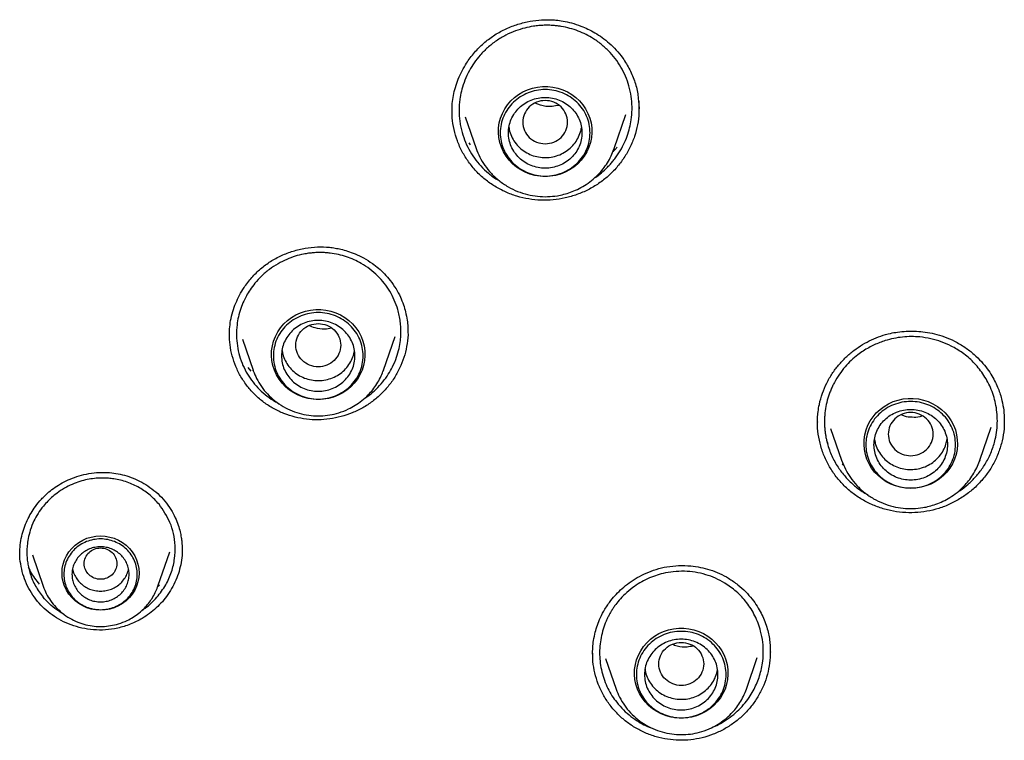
# Model space of a CAD drawing. Header units: millimetres. Extents: x 8 to 1918, y 12 to 2737.
# Tile 69 of 113: x 900 to 924, y 2303 to 2320. Entities that reach past the tile are written whole.
import ezdxf

# ---------------------------------------------------------------- set-up
doc = ezdxf.new("R2010")
doc.units = ezdxf.units.MM

msp = doc.modelspace()

# ---------------------------------------------------------------- linework, layer by layer
at = {"color": 7, "linetype": 'Continuous', "lineweight": 30}
for p, q in [((915.203, 2318.406), (915.22, 2318.201)), ((910.959, 2318.008), (911.226, 2317.233)), ((914.612, 2317.233), (914.897, 2318.06)), ((911.091, 2317.323), (911.056, 2317.37)), ((914.603, 2317.21), (914.612, 2317.233)), ((914.612, 2317.233), (914.604, 2317.211)), ((908.956, 2311.793), (909.24, 2312.618)), ((909.552, 2312.794), (909.557, 2312.724)), ((905.5, 2312.553), (905.762, 2311.793)), ((905.718, 2311.769), (905.642, 2311.858)), ((905.762, 2311.793), (905.768, 2311.78)), ((905.767, 2311.78), (905.762, 2311.793)), ((908.944, 2311.765), (908.955, 2311.793)), ((908.956, 2311.793), (908.945, 2311.765)), ((919.595, 2310.497), (919.596, 2310.532)), ((924.167, 2310.574), (924.166, 2310.541)), ((919.913, 2310.368), (920.183, 2309.587)), ((923.568, 2309.587), (923.847, 2310.395)), ((919.852, 2309.997), (919.818, 2310.063)), ((920.241, 2309.45), (920.196, 2309.493)), ((923.559, 2309.564), (923.568, 2309.587)), ((923.568, 2309.587), (923.561, 2309.564)), ((903.43, 2306.497), (903.721, 2307.339)), ((904.025, 2307.432), (904.023, 2307.389)), ((900.355, 2307.266), (900.62, 2306.497)), ((903.466, 2306.528), (903.423, 2306.485)), ((903.424, 2306.481), (903.43, 2306.497)), ((903.43, 2306.497), (903.425, 2306.481)), ((914.084, 2304.832), (914.083, 2304.845)), ((914.399, 2304.726), (914.656, 2303.98)), ((917.85, 2303.98), (918.117, 2304.754))]:
    msp.add_line(p, q, dxfattribs=at)
at = {"color": 7, "linetype": 'Continuous', "lineweight": 30, "flags": 128}
for points in [[(912.919, 2316.544), (912.793, 2316.55), (912.669, 2316.57), (912.547, 2316.603), (912.43, 2316.649), (912.319, 2316.707), (912.216, 2316.776), (912.12, 2316.856), (912.035, 2316.946), (911.96, 2317.044), (911.897, 2317.149), (911.846, 2317.26), (911.809, 2317.376), (911.784, 2317.496), (911.774, 2317.617), (911.778, 2317.739), (911.795, 2317.859), (911.826, 2317.977), (911.87, 2318.091), (911.927, 2318.199), (911.996, 2318.301), (912.076, 2318.395), (912.167, 2318.48), (912.266, 2318.555), (912.374, 2318.618), (912.488, 2318.67), (912.607, 2318.71), (912.731, 2318.736), (912.856, 2318.75), (912.982, 2318.75), (913.108, 2318.736), (913.231, 2318.71), (913.35, 2318.67), (913.464, 2318.618), (913.572, 2318.555), (913.672, 2318.48), (913.762, 2318.395), (913.842, 2318.301), (913.911, 2318.199), (913.968, 2318.091), (914.013, 2317.977), (914.044, 2317.859), (914.061, 2317.739), (914.064, 2317.617), (914.054, 2317.496), (914.03, 2317.376), (913.992, 2317.26), (913.941, 2317.149), (913.878, 2317.044), (913.803, 2316.946), (913.718, 2316.856), (913.623, 2316.776), (913.519, 2316.707), (913.408, 2316.649), (913.291, 2316.603), (913.17, 2316.57), (913.045, 2316.55), (912.919, 2316.544)], [(907.359, 2311.077), (907.233, 2311.083), (907.108, 2311.103), (906.987, 2311.136), (906.87, 2311.182), (906.759, 2311.24), (906.655, 2311.309), (906.56, 2311.389), (906.474, 2311.479), (906.4, 2311.577), (906.337, 2311.682), (906.286, 2311.793), (906.248, 2311.909), (906.224, 2312.029), (906.214, 2312.15), (906.217, 2312.272), (906.234, 2312.392), (906.265, 2312.51), (906.31, 2312.624), (906.367, 2312.732), (906.436, 2312.834), (906.516, 2312.928), (906.606, 2313.013), (906.706, 2313.088), (906.813, 2313.151), (906.928, 2313.203), (907.047, 2313.243), (907.17, 2313.269), (907.296, 2313.283), (907.422, 2313.283), (907.547, 2313.269), (907.67, 2313.243), (907.79, 2313.203), (907.904, 2313.151), (908.011, 2313.088), (908.111, 2313.013), (908.202, 2312.928), (908.282, 2312.834), (908.351, 2312.732), (908.408, 2312.624), (908.452, 2312.51), (908.483, 2312.392), (908.5, 2312.272), (908.504, 2312.15), (908.493, 2312.029), (908.469, 2311.909), (908.432, 2311.793), (908.381, 2311.682), (908.318, 2311.577), (908.243, 2311.479), (908.158, 2311.389), (908.062, 2311.309), (907.959, 2311.24), (907.848, 2311.182), (907.731, 2311.136), (907.609, 2311.103), (907.485, 2311.083), (907.359, 2311.077)], [(921.876, 2308.897), (921.75, 2308.904), (921.625, 2308.924), (921.504, 2308.957), (921.387, 2309.003), (921.276, 2309.061), (921.172, 2309.13), (921.077, 2309.21), (920.991, 2309.299), (920.917, 2309.397), (920.854, 2309.503), (920.803, 2309.614), (920.765, 2309.73), (920.741, 2309.85), (920.731, 2309.971), (920.734, 2310.092), (920.751, 2310.213), (920.782, 2310.331), (920.827, 2310.445), (920.884, 2310.553), (920.953, 2310.655), (921.033, 2310.749), (921.123, 2310.834), (921.223, 2310.908), (921.33, 2310.972), (921.445, 2311.024), (921.564, 2311.064), (921.687, 2311.09), (921.813, 2311.104), (921.939, 2311.104), (922.064, 2311.09), (922.187, 2311.064), (922.307, 2311.024), (922.421, 2310.972), (922.528, 2310.908), (922.628, 2310.834), (922.719, 2310.749), (922.799, 2310.655), (922.868, 2310.553), (922.925, 2310.445), (922.969, 2310.331), (923, 2310.213), (923.017, 2310.092), (923.021, 2309.971), (923.01, 2309.85), (922.986, 2309.73), (922.949, 2309.614), (922.898, 2309.503), (922.835, 2309.397), (922.76, 2309.299), (922.675, 2309.21), (922.579, 2309.13), (922.476, 2309.061), (922.365, 2309.003), (922.248, 2308.957), (922.126, 2308.924), (922.002, 2308.904), (921.876, 2308.897)], [(902.025, 2305.914), (901.911, 2305.921), (901.799, 2305.941), (901.69, 2305.973), (901.587, 2306.018), (901.489, 2306.075), (901.399, 2306.143), (901.319, 2306.22), (901.248, 2306.307), (901.189, 2306.401), (901.143, 2306.501), (901.109, 2306.606), (901.088, 2306.714), (901.081, 2306.823), (901.088, 2306.933), (901.109, 2307.041), (901.143, 2307.146), (901.189, 2307.246), (901.248, 2307.34), (901.319, 2307.427), (901.399, 2307.504), (901.489, 2307.572), (901.587, 2307.629), (901.69, 2307.674), (901.799, 2307.706), (901.911, 2307.726), (902.025, 2307.733), (902.139, 2307.726), (902.251, 2307.706), (902.36, 2307.674), (902.464, 2307.629), (902.561, 2307.572), (902.651, 2307.504), (902.731, 2307.427), (902.802, 2307.34), (902.861, 2307.246), (902.907, 2307.146), (902.941, 2307.041), (902.962, 2306.933), (902.969, 2306.823), (902.962, 2306.714), (902.941, 2306.606), (902.907, 2306.501), (902.861, 2306.401), (902.802, 2306.307), (902.731, 2306.22), (902.651, 2306.143), (902.561, 2306.075), (902.464, 2306.018), (902.36, 2305.973), (902.251, 2305.941), (902.139, 2305.921), (902.025, 2305.914)], [(916.253, 2303.263), (916.127, 2303.27), (916.003, 2303.29), (915.881, 2303.323), (915.764, 2303.369), (915.653, 2303.427), (915.549, 2303.496), (915.454, 2303.576), (915.369, 2303.665), (915.294, 2303.763), (915.231, 2303.869), (915.18, 2303.98), (915.143, 2304.096), (915.118, 2304.215), (915.108, 2304.337), (915.111, 2304.458), (915.129, 2304.579), (915.16, 2304.697), (915.204, 2304.811), (915.261, 2304.919), (915.33, 2305.021), (915.41, 2305.115), (915.501, 2305.2), (915.6, 2305.274), (915.708, 2305.338), (915.822, 2305.39), (915.941, 2305.429), (916.065, 2305.456), (916.19, 2305.469), (916.316, 2305.469), (916.442, 2305.456), (916.565, 2305.429), (916.684, 2305.39), (916.798, 2305.338), (916.906, 2305.274), (917.005, 2305.2), (917.096, 2305.115), (917.176, 2305.021), (917.245, 2304.919), (917.302, 2304.811), (917.346, 2304.697), (917.377, 2304.579), (917.395, 2304.458), (917.398, 2304.337), (917.388, 2304.215), (917.364, 2304.096), (917.326, 2303.98), (917.275, 2303.869), (917.212, 2303.763), (917.137, 2303.665), (917.052, 2303.576), (916.957, 2303.496), (916.853, 2303.427), (916.742, 2303.369), (916.625, 2303.323), (916.504, 2303.29), (916.379, 2303.27), (916.253, 2303.263)]]:
    msp.add_lwpolyline(points, dxfattribs=at)
at = {"color": 7, "linetype": 'Continuous', "lineweight": 30}
for points, knots in [([(910.637, 2318.124), (910.637, 2318.178), (910.637, 2318.292), (910.66, 2318.482), (910.702, 2318.68), (910.767, 2318.884), (910.855, 2319.087), (910.981, 2319.315), (911.153, 2319.553), (911.375, 2319.784), (911.62, 2319.979), (911.889, 2320.137), (912.176, 2320.257), (912.47, 2320.338), (912.758, 2320.381), (912.995, 2320.389), (913.193, 2320.378), (913.37, 2320.355), (913.576, 2320.309), (913.778, 2320.242), (913.969, 2320.159), (914.143, 2320.066), (914.32, 2319.951), (914.496, 2319.81), (914.669, 2319.644), (914.769, 2319.514), (914.82, 2319.448)], [0, 0, 0, 0, 0.030862, 0.064498, 0.100239, 0.137613, 0.176638, 0.216212, 0.273643, 0.328727, 0.382019, 0.43529, 0.488822, 0.541519, 0.591368, 0.638205, 0.663033, 0.693531, 0.72984, 0.772103, 0.803613, 0.837772, 0.874548, 0.913886, 0.955721, 1, 1, 1, 1]), ([(914.672, 2319.383), (914.619, 2319.451), (914.513, 2319.588), (914.32, 2319.768), (914.121, 2319.914), (913.921, 2320.027), (913.728, 2320.112), (913.524, 2320.179), (913.353, 2320.216), (913.217, 2320.236), (913.116, 2320.245), (913.007, 2320.251), (912.889, 2320.25), (912.762, 2320.243), (912.604, 2320.224), (912.411, 2320.185), (912.185, 2320.114), (911.951, 2320.011), (911.72, 2319.873), (911.508, 2319.707), (911.326, 2319.524), (911.179, 2319.336), (911.051, 2319.13), (910.95, 2318.913), (910.877, 2318.691), (910.837, 2318.505), (910.817, 2318.349), (910.809, 2318.214), (910.81, 2318.08), (910.82, 2317.947), (910.839, 2317.816), (910.874, 2317.646), (910.939, 2317.441), (911.045, 2317.207), (911.139, 2317.066), (911.185, 2316.996)], [0, 0, 0, 0, 0.039497, 0.079835, 0.121012, 0.152454, 0.184366, 0.216749, 0.249599, 0.263598, 0.278852, 0.295359, 0.313119, 0.332131, 0.352393, 0.38512, 0.42065, 0.458979, 0.500098, 0.541817, 0.580816, 0.6171, 0.650673, 0.691215, 0.726959, 0.757911, 0.778933, 0.7998, 0.820512, 0.841069, 0.861473, 0.881724, 0.921751, 0.961174, 1, 1, 1, 1]), ([(914.114, 2316.499), (914.12, 2316.503), (914.185, 2316.541), (914.297, 2316.633), (914.425, 2316.748), (914.519, 2316.849), (914.59, 2316.932), (914.659, 2317.023), (914.748, 2317.154), (914.843, 2317.323), (914.93, 2317.529), (914.991, 2317.732), (915.033, 2317.949), (915.052, 2318.186), (915.04, 2318.444), (914.994, 2318.7), (914.915, 2318.944), (914.81, 2319.175), (914.718, 2319.314), (914.672, 2319.383)], [0, 0, 0, 0, 0.005867, 0.068039, 0.130239, 0.161359, 0.192487, 0.228481, 0.265323, 0.33653, 0.404471, 0.469138, 0.530526, 0.607246, 0.687599, 0.767676, 0.846437, 0.923879, 1, 1, 1, 1]), ([(914.82, 2319.448), (914.881, 2319.354), (915.002, 2319.166), (915.123, 2318.855), (915.191, 2318.6), (915.201, 2318.448), (915.203, 2318.406)], [0, 0, 0, 0, 0.2978151, 0.5934241, 0.888082, 1, 1, 1, 1]), ([(912.919, 2317.344), (912.847, 2317.353), (912.704, 2317.369), (912.52, 2317.491), (912.399, 2317.666), (912.354, 2317.875), (912.399, 2318.082), (912.52, 2318.259), (912.704, 2318.376), (912.919, 2318.419), (913.135, 2318.376), (913.319, 2318.259), (913.44, 2318.082), (913.484, 2317.875), (913.44, 2317.666), (913.319, 2317.491), (913.135, 2317.369), (912.991, 2317.353), (912.919, 2317.344)], [0, 0, 0, 0, 0.0625, 0.125, 0.1875, 0.25, 0.3125, 0.375, 0.4375, 0.5, 0.5625, 0.625, 0.6875, 0.75, 0.8125, 0.875, 0.9375, 1, 1, 1, 1]), ([(915.207, 2318.408), (915.209, 2318.397), (915.221, 2318.326), (915.218, 2318.254), (915.215, 2318.193)], [0, 0, 0, 0, 0.1644895, 1, 1, 1, 1]), ([(911.042, 2316.901), (910.988, 2316.983), (910.88, 2317.147), (910.763, 2317.415), (910.682, 2317.695), (910.64, 2317.947), (910.641, 2318.104), (910.641, 2318.164)], [0, 0, 0, 0, 0.2178474, 0.4342967, 0.6500969, 0.8658657, 1, 1, 1, 1]), ([(915.215, 2318.215), (915.217, 2318.178), (915.221, 2318.044), (915.187, 2317.812), (915.115, 2317.526), (915.002, 2317.254), (914.855, 2316.997), (914.676, 2316.762), (914.468, 2316.55), (914.233, 2316.366), (913.975, 2316.214), (913.699, 2316.096), (913.411, 2316.013), (913.114, 2315.966), (912.814, 2315.957), (912.515, 2315.986), (912.224, 2316.054), (911.945, 2316.159), (911.683, 2316.297), (911.442, 2316.468), (911.223, 2316.668), (911.103, 2316.823), (911.042, 2316.901)], [0, 0, 0, 0, 0.019591, 0.071494, 0.12343, 0.175103, 0.22663, 0.278084, 0.329527, 0.381047, 0.432596, 0.484106, 0.535621, 0.587149, 0.638698, 0.690322, 0.741902, 0.793345, 0.844771, 0.896277, 0.947969, 1, 1, 1, 1]), ([(913.252, 2318.285), (913.146, 2318.268), (912.947, 2318.236), (912.76, 2318.307), (912.673, 2318.34)], [0, 0, 0, 0, 0.530176, 1, 1, 1, 1]), ([(912.033, 2317.747), (912.035, 2317.729), (912.042, 2317.654), (912.089, 2317.528), (912.173, 2317.379), (912.289, 2317.248), (912.427, 2317.141), (912.585, 2317.063), (912.756, 2317.016), (912.933, 2317.002), (913.109, 2317.021), (913.278, 2317.073), (913.434, 2317.156), (913.569, 2317.267), (913.68, 2317.4), (913.759, 2317.553), (913.801, 2317.669), (913.806, 2317.733), (913.806, 2317.74)], [0, 0, 0, 0, 0.0223739, 0.09157, 0.1607661, 0.2299622, 0.2991583, 0.3683544, 0.4375506, 0.5067467, 0.5759428, 0.6451389, 0.714335, 0.7835311, 0.8527272, 0.9219233, 0.9911195, 1, 1, 1, 1]), ([(911.226, 2317.233), (911.255, 2317.16), (911.313, 2317.013), (911.44, 2316.806), (911.598, 2316.611), (911.788, 2316.436), (912.004, 2316.288), (912.24, 2316.173), (912.484, 2316.095), (912.732, 2316.053), (912.978, 2316.044), (913.192, 2316.065), (913.378, 2316.105), (913.542, 2316.155), (913.713, 2316.226), (913.887, 2316.321), (914.06, 2316.444), (914.211, 2316.581), (914.34, 2316.729), (914.447, 2316.88), (914.538, 2317.041), (914.582, 2317.156), (914.603, 2317.21)], [0, 0, 0, 0, 0.053072, 0.108175, 0.165401, 0.224878, 0.285687, 0.345282, 0.403557, 0.460523, 0.516194, 0.570581, 0.606807, 0.645776, 0.687793, 0.732891, 0.7811, 0.832447, 0.873042, 0.915422, 0.959587, 1, 1, 1, 1]), ([(914.678, 2317.261), (914.648, 2317.224), (914.617, 2317.184), (914.58, 2317.149), (914.577, 2317.147)], [0, 0, 0, 0, 0.933639, 1, 1, 1, 1]), ([(911.185, 2316.996), (911.236, 2316.93), (911.339, 2316.796), (911.528, 2316.621), (911.684, 2316.497), (911.783, 2316.444), (911.805, 2316.432)], [0, 0, 0, 0, 0.298248, 0.601907, 0.911016, 1, 1, 1, 1]), ([(905.182, 2312.641), (905.183, 2312.697), (905.185, 2312.819), (905.209, 2313.018), (905.26, 2313.23), (905.335, 2313.44), (905.428, 2313.637), (905.555, 2313.849), (905.723, 2314.069), (905.942, 2314.284), (906.188, 2314.466), (906.456, 2314.611), (906.741, 2314.72), (907.037, 2314.79), (907.336, 2314.822), (907.582, 2314.815), (907.773, 2314.79), (907.922, 2314.76), (908.086, 2314.714), (908.273, 2314.645), (908.479, 2314.546), (908.67, 2314.426), (908.84, 2314.294), (908.988, 2314.157), (909.076, 2314.052), (909.121, 2313.997)], [0, 0, 0, 0, 0.0330206, 0.0710605, 0.1131616, 0.1546981, 0.1950688, 0.234264, 0.2912694, 0.347437, 0.4029257, 0.4582762, 0.5138277, 0.5694249, 0.6242821, 0.6777181, 0.7039454, 0.7303617, 0.7612694, 0.7978436, 0.8400835, 0.8879318, 0.922902, 0.9602698, 1, 1, 1, 1]), ([(908.977, 2313.925), (908.925, 2313.987), (908.818, 2314.113), (908.627, 2314.277), (908.431, 2314.407), (908.236, 2314.506), (908.049, 2314.579), (907.853, 2314.633), (907.688, 2314.662), (907.556, 2314.675), (907.458, 2314.68), (907.353, 2314.68), (907.24, 2314.674), (907.12, 2314.661), (906.97, 2314.636), (906.79, 2314.59), (906.581, 2314.513), (906.367, 2314.407), (906.157, 2314.269), (905.968, 2314.108), (905.811, 2313.938), (905.691, 2313.777), (905.601, 2313.629), (905.525, 2313.476), (905.456, 2313.304), (905.4, 2313.107), (905.362, 2312.885), (905.35, 2312.646), (905.371, 2312.391), (905.425, 2312.146), (905.51, 2311.913), (905.62, 2311.696), (905.715, 2311.565), (905.762, 2311.5)], [0, 0, 0, 0, 0.0395193, 0.0798699, 0.1210508, 0.1524905, 0.184396, 0.2167665, 0.2496009, 0.2639652, 0.2795012, 0.2962079, 0.3140841, 0.3331285, 0.3533398, 0.3858332, 0.4209406, 0.4586553, 0.4989698, 0.5399964, 0.5765495, 0.6086381, 0.6362702, 0.6594523, 0.6907381, 0.7255265, 0.7578873, 0.7998436, 0.8411476, 0.8818073, 0.9218307, 0.9612256, 1, 1, 1, 1]), ([(908.477, 2311.093), (908.511, 2311.114), (908.619, 2311.183), (908.777, 2311.323), (908.943, 2311.503), (909.076, 2311.689), (909.19, 2311.89), (909.279, 2312.103), (909.34, 2312.319), (909.372, 2312.509), (909.385, 2312.678), (909.384, 2312.834), (909.371, 2312.987), (909.346, 2313.137), (909.301, 2313.315), (909.228, 2313.515), (909.118, 2313.731), (909.024, 2313.861), (908.977, 2313.925)], [0, 0, 0, 0, 0.0367137, 0.1167097, 0.1916607, 0.2615518, 0.3263695, 0.4048564, 0.4742839, 0.5346291, 0.5836138, 0.6320587, 0.6799629, 0.7273254, 0.7741457, 0.8509398, 0.9262251, 1, 1, 1, 1]), ([(909.121, 2313.997), (909.171, 2313.929), (909.265, 2313.799), (909.371, 2313.596), (909.447, 2313.406), (909.502, 2313.216), (909.537, 2313.035), (909.555, 2312.869), (909.557, 2312.772), (909.558, 2312.73)], [0, 0, 0, 0, 0.183644, 0.349834, 0.499139, 0.631885, 0.783408, 0.906075, 1, 1, 1, 1]), ([(907.359, 2312.937), (907.287, 2312.929), (907.143, 2312.913), (906.959, 2312.791), (906.838, 2312.615), (906.794, 2312.407), (906.838, 2312.2), (906.959, 2312.023), (907.143, 2311.906), (907.359, 2311.863), (907.574, 2311.906), (907.758, 2312.023), (907.879, 2312.2), (907.924, 2312.407), (907.879, 2312.615), (907.758, 2312.791), (907.574, 2312.913), (907.431, 2312.929), (907.359, 2312.937)], [0, 0, 0, 0, 0.0625, 0.125, 0.1875, 0.25, 0.3125, 0.375, 0.4375, 0.5, 0.5625, 0.625, 0.6875, 0.75, 0.8125, 0.875, 0.9375, 1, 1, 1, 1]), ([(907.685, 2312.823), (907.629, 2312.813), (907.495, 2312.79), (907.302, 2312.814), (907.18, 2312.865), (907.131, 2312.886)], [0, 0, 0, 0, 0.295853, 0.718361, 1, 1, 1, 1]), ([(905.624, 2311.399), (905.569, 2311.476), (905.459, 2311.628), (905.336, 2311.88), (905.246, 2312.144), (905.192, 2312.412), (905.186, 2312.593), (905.183, 2312.681)], [0, 0, 0, 0, 0.203642, 0.405956, 0.607655, 0.809324, 1, 1, 1, 1]), ([(909.557, 2312.744), (909.557, 2312.739), (909.563, 2312.64), (909.54, 2312.447), (909.484, 2312.171), (909.387, 2311.905), (909.258, 2311.654), (909.097, 2311.421), (908.907, 2311.21), (908.691, 2311.024), (908.452, 2310.868), (908.193, 2310.743), (907.922, 2310.652), (907.641, 2310.594), (907.355, 2310.573), (907.069, 2310.588), (906.788, 2310.64), (906.517, 2310.728), (906.261, 2310.849), (906.024, 2311.003), (905.807, 2311.184), (905.685, 2311.327), (905.624, 2311.399)], [0, 0, 0, 0, 0.002968, 0.055755, 0.108573, 0.161117, 0.213509, 0.265828, 0.318139, 0.370534, 0.422959, 0.475338, 0.527721, 0.580116, 0.632536, 0.685039, 0.7375, 0.789819, 0.842119, 0.8945, 0.947075, 1, 1, 1, 1]), ([(919.591, 2310.495), (919.592, 2310.537), (919.592, 2310.629), (919.605, 2310.785), (919.64, 2310.99), (919.706, 2311.228), (919.812, 2311.481), (919.946, 2311.713), (920.104, 2311.924), (920.284, 2312.114), (920.481, 2312.282), (920.693, 2312.426), (920.914, 2312.544), (921.143, 2312.637), (921.357, 2312.697), (921.565, 2312.734), (921.778, 2312.755), (922.005, 2312.755), (922.236, 2312.733), (922.465, 2312.69), (922.709, 2312.619), (922.868, 2312.546), (922.95, 2312.508)], [0, 0, 0, 0, 0.028666, 0.063005, 0.102865, 0.163602, 0.222546, 0.279835, 0.336171, 0.391954, 0.447073, 0.501384, 0.554664, 0.606827, 0.658004, 0.69536, 0.740618, 0.793811, 0.838893, 0.888345, 0.942076, 1, 1, 1, 1]), ([(922.865, 2312.388), (922.786, 2312.425), (922.626, 2312.499), (922.367, 2312.572), (922.119, 2312.612), (921.886, 2312.622), (921.673, 2312.61), (921.459, 2312.577), (921.273, 2312.529), (921.114, 2312.474), (920.98, 2312.416), (920.844, 2312.348), (920.71, 2312.266), (920.565, 2312.164), (920.414, 2312.036), (920.262, 2311.877), (920.123, 2311.696), (920.033, 2311.549), (919.981, 2311.448), (919.958, 2311.401), (919.936, 2311.353), (919.916, 2311.305), (919.897, 2311.257), (919.879, 2311.207), (919.862, 2311.158), (919.831, 2311.058), (919.794, 2310.906), (919.772, 2310.738), (919.764, 2310.608), (919.762, 2310.517), (919.765, 2310.427), (919.771, 2310.339), (919.782, 2310.252), (919.795, 2310.166), (919.812, 2310.083), (919.852, 2309.922), (919.934, 2309.694), (920.085, 2309.42), (920.265, 2309.183), (920.465, 2308.986), (920.651, 2308.84), (920.775, 2308.77), (920.822, 2308.744)], [0, 0, 0, 0, 0.040079, 0.081029, 0.122848, 0.154792, 0.187224, 0.220142, 0.253546, 0.274905, 0.29715, 0.320279, 0.344292, 0.369187, 0.401539, 0.435265, 0.470361, 0.506824, 0.514941, 0.523057, 0.531172, 0.539285, 0.547398, 0.555509, 0.563619, 0.571727, 0.604137, 0.636528, 0.650819, 0.664947, 0.678912, 0.692713, 0.706352, 0.719829, 0.733143, 0.746295, 0.797233, 0.845593, 0.891386, 0.934618, 0.975297, 1, 1, 1, 1]), ([(923.02, 2308.807), (923.042, 2308.82), (923.136, 2308.876), (923.289, 2309.001), (923.478, 2309.185), (923.648, 2309.404), (923.771, 2309.615), (923.853, 2309.8), (923.907, 2309.95), (923.974, 2310.197), (924.014, 2310.544), (923.97, 2310.975), (923.845, 2311.367), (923.656, 2311.709), (923.42, 2311.994), (923.157, 2312.224), (922.96, 2312.335), (922.865, 2312.388)], [0, 0, 0, 0, 0.017358, 0.074276, 0.13434, 0.197558, 0.263939, 0.300988, 0.337492, 0.37345, 0.47785, 0.577322, 0.671841, 0.761384, 0.845933, 0.925475, 1, 1, 1, 1]), ([(922.95, 2312.508), (923.038, 2312.459), (923.207, 2312.365), (923.425, 2312.192), (923.605, 2312.014), (923.75, 2311.836), (923.864, 2311.663), (923.952, 2311.501), (924.019, 2311.35), (924.072, 2311.203), (924.121, 2311.025), (924.16, 2310.814), (924.166, 2310.653), (924.169, 2310.574)], [0, 0, 0, 0, 0.124032, 0.237991, 0.342331, 0.437304, 0.523055, 0.599661, 0.667156, 0.729684, 0.795078, 0.898576, 1, 1, 1, 1]), ([(906.473, 2312.282), (906.477, 2312.251), (906.488, 2312.164), (906.544, 2312.028), (906.636, 2311.881), (906.756, 2311.756), (906.9, 2311.655), (907.061, 2311.583), (907.234, 2311.543), (907.411, 2311.536), (907.586, 2311.563), (907.753, 2311.622), (907.905, 2311.711), (908.035, 2311.827), (908.139, 2311.965), (908.214, 2312.115), (908.236, 2312.221), (908.246, 2312.271)], [0, 0, 0, 0, 0.038136, 0.107327, 0.176519, 0.24571, 0.314902, 0.384093, 0.453285, 0.522476, 0.591668, 0.66086, 0.730051, 0.799243, 0.868434, 0.937626, 1, 1, 1, 1]), ([(905.768, 2311.78), (905.793, 2311.716), (905.846, 2311.581), (905.964, 2311.39), (906.113, 2311.206), (906.292, 2311.041), (906.496, 2310.901), (906.718, 2310.793), (906.948, 2310.719), (907.182, 2310.679), (907.413, 2310.671), (907.642, 2310.694), (907.873, 2310.748), (908.083, 2310.83), (908.271, 2310.933), (908.434, 2311.048), (908.577, 2311.178), (908.699, 2311.317), (908.799, 2311.46), (908.884, 2311.61), (908.925, 2311.715), (908.944, 2311.765)], [0, 0, 0, 0, 0.049903, 0.105326, 0.162849, 0.222617, 0.283736, 0.34364, 0.402217, 0.459481, 0.515444, 0.57012, 0.625726, 0.68791, 0.733256, 0.781737, 0.833381, 0.874218, 0.916856, 0.961295, 1, 1, 1, 1]), ([(905.762, 2311.5), (905.814, 2311.439), (905.917, 2311.316), (906.104, 2311.157), (906.265, 2311.044), (906.367, 2310.992), (906.394, 2310.978)], [0, 0, 0, 0, 0.28957, 0.586435, 0.890658, 1, 1, 1, 1]), ([(921.876, 2309.698), (921.804, 2309.706), (921.66, 2309.723), (921.476, 2309.844), (921.355, 2310.02), (921.311, 2310.228), (921.355, 2310.436), (921.476, 2310.613), (921.66, 2310.73), (921.876, 2310.773), (922.091, 2310.73), (922.275, 2310.613), (922.396, 2310.436), (922.44, 2310.228), (922.396, 2310.02), (922.275, 2309.844), (922.091, 2309.723), (921.948, 2309.706), (921.876, 2309.698)], [0, 0, 0, 0, 0.0625, 0.125, 0.1875, 0.25, 0.3125, 0.375, 0.4375, 0.5, 0.5625, 0.625, 0.6875, 0.75, 0.8125, 0.875, 0.9375, 1, 1, 1, 1]), ([(922.156, 2310.673), (922.137, 2310.665), (922.058, 2310.635), (921.91, 2310.64), (921.752, 2310.647), (921.67, 2310.689), (921.643, 2310.703)], [0, 0, 0, 0, 0.116683, 0.474384, 0.827501, 1, 1, 1, 1]), ([(920.817, 2308.552), (920.73, 2308.6), (920.555, 2308.697), (920.322, 2308.884), (920.115, 2309.095), (919.939, 2309.332), (919.795, 2309.59), (919.685, 2309.865), (919.618, 2310.152), (919.588, 2310.375), (919.593, 2310.5), (919.594, 2310.527)], [0, 0, 0, 0, 0.121343, 0.241907, 0.362111, 0.482299, 0.602811, 0.724047, 0.845363, 0.966061, 1, 1, 1, 1]), ([(924.167, 2310.565), (924.167, 2310.495), (924.166, 2310.327), (924.12, 2310.064), (924.036, 2309.782), (923.915, 2309.513), (923.758, 2309.261), (923.569, 2309.032), (923.351, 2308.829), (923.109, 2308.654), (922.846, 2308.51), (922.567, 2308.402), (922.275, 2308.331), (921.977, 2308.298), (921.677, 2308.304), (921.38, 2308.347), (921.09, 2308.426), (920.908, 2308.51), (920.817, 2308.552)], [0, 0, 0, 0, 0.045842, 0.109325, 0.172795, 0.23636, 0.299959, 0.36351, 0.427066, 0.490637, 0.554232, 0.61792, 0.681553, 0.745022, 0.808471, 0.87202, 0.935801, 1, 1, 1, 1]), ([(920.989, 2310.098), (920.997, 2310.055), (921.014, 2309.956), (921.081, 2309.811), (921.18, 2309.669), (921.306, 2309.549), (921.455, 2309.455), (921.619, 2309.391), (921.794, 2309.359), (921.971, 2309.36), (922.145, 2309.395), (922.309, 2309.462), (922.456, 2309.558), (922.58, 2309.68), (922.677, 2309.823), (922.74, 2309.965), (922.756, 2310.061), (922.762, 2310.1)], [0, 0, 0, 0, 0.053068, 0.122172, 0.191276, 0.26038, 0.329484, 0.398588, 0.467692, 0.536796, 0.6059, 0.675004, 0.744108, 0.813212, 0.882316, 0.95142, 1, 1, 1, 1]), ([(920.183, 2309.587), (920.211, 2309.514), (920.269, 2309.366), (920.396, 2309.16), (920.554, 2308.965), (920.744, 2308.789), (920.961, 2308.641), (921.196, 2308.527), (921.441, 2308.449), (921.688, 2308.406), (921.934, 2308.398), (922.148, 2308.419), (922.334, 2308.458), (922.499, 2308.509), (922.67, 2308.58), (922.844, 2308.675), (923.016, 2308.797), (923.168, 2308.935), (923.297, 2309.083), (923.403, 2309.234), (923.494, 2309.395), (923.538, 2309.51), (923.559, 2309.564)], [0, 0, 0, 0, 0.053072, 0.108175, 0.165401, 0.224878, 0.285687, 0.345282, 0.403557, 0.460523, 0.516194, 0.570581, 0.606807, 0.645776, 0.687793, 0.732891, 0.7811, 0.832447, 0.873042, 0.915422, 0.959587, 1, 1, 1, 1]), ([(900.046, 2307.297), (900.049, 2307.369), (900.053, 2307.512), (900.09, 2307.722), (900.147, 2307.923), (900.224, 2308.113), (900.318, 2308.291), (900.433, 2308.466), (900.578, 2308.642), (900.741, 2308.798), (900.913, 2308.93), (901.087, 2309.036), (901.284, 2309.131), (901.502, 2309.209), (901.741, 2309.266), (901.975, 2309.292), (902.198, 2309.292), (902.405, 2309.269), (902.616, 2309.223), (902.828, 2309.151), (903.038, 2309.052), (903.24, 2308.926), (903.433, 2308.773), (903.543, 2308.65), (903.599, 2308.588)], [0, 0, 0, 0, 0.045433, 0.089808, 0.133043, 0.175159, 0.216136, 0.256962, 0.303147, 0.355459, 0.39378, 0.434985, 0.479087, 0.526039, 0.575738, 0.628038, 0.668894, 0.711189, 0.755224, 0.801008, 0.848479, 0.897537, 0.948069, 1, 1, 1, 1]), ([(903.458, 2308.51), (903.388, 2308.586), (903.246, 2308.74), (902.98, 2308.922), (902.68, 2309.061), (902.418, 2309.125), (902.214, 2309.148), (902.069, 2309.154), (901.911, 2309.147), (901.741, 2309.124), (901.561, 2309.083), (901.374, 2309.019), (901.183, 2308.93), (901.009, 2308.822), (900.857, 2308.705), (900.733, 2308.588), (900.609, 2308.449), (900.493, 2308.288), (900.384, 2308.089), (900.303, 2307.884), (900.251, 2307.679), (900.226, 2307.504), (900.218, 2307.351), (900.222, 2307.211), (900.238, 2307.073), (900.264, 2306.938), (900.318, 2306.744), (900.42, 2306.497), (900.552, 2306.32), (900.616, 2306.232)], [0, 0, 0, 0, 0.055296, 0.112122, 0.170477, 0.230358, 0.253456, 0.278853, 0.306544, 0.336524, 0.368789, 0.403331, 0.440144, 0.47922, 0.510664, 0.540603, 0.56904, 0.608874, 0.64535, 0.688765, 0.726253, 0.757829, 0.783139, 0.808203, 0.833023, 0.857603, 0.881943, 0.94169, 1, 1, 1, 1]), ([(903.408, 2306.23), (903.484, 2306.328), (903.632, 2306.519), (903.772, 2306.844), (903.848, 2307.17), (903.861, 2307.489), (903.82, 2307.788), (903.712, 2308.143), (903.558, 2308.366), (903.458, 2308.51)], [0, 0, 0, 0, 0.14725, 0.288226, 0.42289, 0.551208, 0.673153, 0.788705, 1, 1, 1, 1]), ([(903.599, 2308.588), (903.651, 2308.519), (903.749, 2308.391), (903.855, 2308.189), (903.928, 2308.005), (903.974, 2307.842), (904.001, 2307.704), (904.016, 2307.592), (904.022, 2307.507), (904.024, 2307.461), (904.025, 2307.442)], [0, 0, 0, 0, 0.2051375, 0.3861428, 0.5440598, 0.6794463, 0.7925992, 0.8836768, 0.9527739, 1, 1, 1, 1]), ([(900.481, 2306.128), (900.429, 2306.196), (900.325, 2306.332), (900.207, 2306.559), (900.118, 2306.797), (900.065, 2307.046), (900.042, 2307.227), (900.048, 2307.324), (900.048, 2307.336)], [0, 0, 0, 0, 0.1958611, 0.3904108, 0.5843523, 0.7782634, 0.9727062, 1, 1, 1, 1]), ([(902.025, 2307.44), (901.973, 2307.434), (901.868, 2307.422), (901.735, 2307.333), (901.647, 2307.205), (901.614, 2307.054), (901.647, 2306.903), (901.735, 2306.774), (901.868, 2306.69), (902.025, 2306.658), (902.182, 2306.69), (902.316, 2306.774), (902.404, 2306.903), (902.436, 2307.054), (902.404, 2307.205), (902.316, 2307.333), (902.182, 2307.422), (902.077, 2307.434), (902.025, 2307.44)], [0, 0, 0, 0, 0.0625, 0.125, 0.1875, 0.25, 0.3125, 0.375, 0.4375, 0.5, 0.5625, 0.625, 0.6875, 0.75, 0.8125, 0.875, 0.9375, 1, 1, 1, 1]), ([(904.026, 2307.407), (904.027, 2307.393), (904.031, 2307.303), (904.012, 2307.138), (903.968, 2306.916), (903.896, 2306.699), (903.798, 2306.49), (903.68, 2306.295), (903.585, 2306.177), (903.539, 2306.12)], [0, 0, 0, 0, 0.031425, 0.193122, 0.354465, 0.515683, 0.680503, 0.8456, 1, 1, 1, 1]), ([(900.532, 2306.548), (900.492, 2306.596), (900.409, 2306.696), (900.321, 2306.839), (900.276, 2306.933), (900.26, 2306.968)], [0, 0, 0, 0, 0.368947, 0.767729, 1, 1, 1, 1]), ([(901.338, 2306.923), (901.338, 2306.923), (901.343, 2306.879), (901.376, 2306.795), (901.439, 2306.677), (901.527, 2306.574), (901.634, 2306.49), (901.755, 2306.427), (901.888, 2306.387), (901.979, 2306.382), (902.025, 2306.38)], [0, 0, 0, 0, 0.000201, 0.14303, 0.285858, 0.428687, 0.571515, 0.714343, 0.857172, 1, 1, 1, 1]), ([(902.025, 2306.38), (902.071, 2306.382), (902.163, 2306.387), (902.295, 2306.427), (902.417, 2306.49), (902.523, 2306.574), (902.611, 2306.677), (902.674, 2306.795), (902.707, 2306.879), (902.712, 2306.923), (902.712, 2306.923)], [0, 0, 0, 0, 0.1428284, 0.2856567, 0.4284851, 0.5713135, 0.7141418, 0.8569702, 0.9997986, 1, 1, 1, 1]), ([(914.08, 2304.833), (914.081, 2304.885), (914.083, 2304.997), (914.104, 2305.179), (914.142, 2305.364), (914.199, 2305.552), (914.275, 2305.741), (914.384, 2305.948), (914.514, 2306.137), (914.659, 2306.305), (914.807, 2306.449), (914.98, 2306.588), (915.176, 2306.715), (915.397, 2306.828), (915.641, 2306.919), (915.907, 2306.983), (916.193, 2307.011), (916.468, 2307.003), (916.725, 2306.965), (916.959, 2306.904), (917.193, 2306.817), (917.34, 2306.736), (917.414, 2306.695)], [0, 0, 0, 0, 0.0349537, 0.0751847, 0.1207383, 0.158907, 0.2030982, 0.2536282, 0.3105921, 0.3522833, 0.3969409, 0.4445281, 0.4949676, 0.5481486, 0.6039513, 0.6623871, 0.7239365, 0.788643, 0.8391762, 0.891308, 0.9449384, 1, 1, 1, 1]), ([(917.318, 2306.577), (917.245, 2306.618), (917.097, 2306.7), (916.854, 2306.788), (916.597, 2306.847), (916.33, 2306.871), (916.064, 2306.861), (915.826, 2306.82), (915.615, 2306.759), (915.424, 2306.683), (915.238, 2306.585), (915.052, 2306.462), (914.881, 2306.319), (914.735, 2306.165), (914.638, 2306.041), (914.573, 2305.944), (914.528, 2305.872), (914.486, 2305.798), (914.448, 2305.722), (914.395, 2305.606), (914.336, 2305.446), (914.285, 2305.241), (914.256, 2305.032), (914.249, 2304.821), (914.265, 2304.611), (914.305, 2304.4), (914.367, 2304.194), (914.451, 2303.997), (914.552, 2303.817), (914.679, 2303.638), (914.833, 2303.466), (915.013, 2303.306), (915.144, 2303.221), (915.207, 2303.18)], [0, 0, 0, 0, 0.040069, 0.080916, 0.122544, 0.164953, 0.208143, 0.248307, 0.27946, 0.311967, 0.345826, 0.379096, 0.418062, 0.451677, 0.479952, 0.493558, 0.507159, 0.520754, 0.534344, 0.547928, 0.581851, 0.61574, 0.649596, 0.683418, 0.717207, 0.750964, 0.786399, 0.820596, 0.853558, 0.885291, 0.925686, 0.963919, 1, 1, 1, 1]), ([(917.414, 2306.695), (917.491, 2306.643), (917.641, 2306.545), (917.831, 2306.37), (917.987, 2306.192), (918.112, 2306.015), (918.209, 2305.843), (918.288, 2305.673), (918.348, 2305.505), (918.392, 2305.338), (918.419, 2305.18), (918.434, 2305.029), (918.435, 2304.93), (918.436, 2304.882)], [0, 0, 0, 0, 0.12719, 0.244687, 0.352932, 0.452176, 0.542566, 0.624183, 0.710587, 0.787663, 0.861519, 0.932266, 1, 1, 1, 1]), ([(900.62, 2306.497), (900.644, 2306.436), (900.692, 2306.313), (900.798, 2306.142), (900.929, 2305.98), (901.087, 2305.834), (901.266, 2305.711), (901.461, 2305.617), (901.663, 2305.552), (901.869, 2305.516), (902.072, 2305.509), (902.273, 2305.529), (902.476, 2305.576), (902.661, 2305.648), (902.826, 2305.738), (902.97, 2305.84), (903.096, 2305.954), (903.204, 2306.077), (903.292, 2306.203), (903.369, 2306.338), (903.406, 2306.434), (903.424, 2306.481)], [0, 0, 0, 0, 0.0532492, 0.10836, 0.1654702, 0.2247627, 0.28543, 0.3449047, 0.4030633, 0.4599214, 0.5154942, 0.5697965, 0.6250358, 0.6868106, 0.7318697, 0.7800591, 0.8314133, 0.8720357, 0.9144624, 0.9586953, 1, 1, 1, 1]), ([(917.051, 2303.06), (917.059, 2303.063), (917.131, 2303.087), (917.265, 2303.165), (917.515, 2303.324), (917.737, 2303.534), (917.912, 2303.762), (918.047, 2303.982), (918.17, 2304.261), (918.244, 2304.573), (918.269, 2304.864), (918.257, 2305.129), (918.197, 2305.443), (918.072, 2305.776), (917.866, 2306.102), (917.615, 2306.376), (917.416, 2306.511), (917.318, 2306.577)], [0, 0, 0, 0, 0.005553, 0.052086, 0.105552, 0.209116, 0.25939, 0.303605, 0.386235, 0.468988, 0.524265, 0.58865, 0.652649, 0.745328, 0.834121, 0.919014, 1, 1, 1, 1]), ([(902.445, 2305.472), (902.345, 2305.454), (902.148, 2305.42), (901.853, 2305.425), (901.57, 2305.468), (901.305, 2305.546), (901.06, 2305.654), (900.84, 2305.79), (900.643, 2305.946), (900.534, 2306.068), (900.481, 2306.128)], [0, 0, 0, 0, 0.138358, 0.272316, 0.402858, 0.529418, 0.652111, 0.772054, 0.887477, 1, 1, 1, 1]), ([(901.121, 2305.817), (901.064, 2305.85), (900.939, 2305.923), (900.769, 2306.062), (900.667, 2306.176), (900.616, 2306.232)], [0, 0, 0, 0, 0.300755, 0.654931, 1, 1, 1, 1]), ([(903.539, 2306.12), (903.49, 2306.068), (903.392, 2305.964), (903.225, 2305.827), (903.016, 2305.687), (902.757, 2305.558), (902.549, 2305.5), (902.445, 2305.472)], [0, 0, 0, 0, 0.166875, 0.333643, 0.50045, 0.750277, 1, 1, 1, 1]), ([(903.045, 2305.913), (903.07, 2305.929), (903.15, 2305.981), (903.274, 2306.086), (903.363, 2306.182), (903.408, 2306.23)], [0, 0, 0, 0, 0.184151, 0.591906, 1, 1, 1, 1]), ([(918.433, 2304.903), (918.434, 2304.877), (918.439, 2304.758), (918.411, 2304.546), (918.35, 2304.271), (918.25, 2304.007), (918.117, 2303.757), (917.952, 2303.527), (917.758, 2303.32), (917.539, 2303.138), (917.298, 2302.986), (917.039, 2302.865), (916.767, 2302.779), (916.485, 2302.73), (916.2, 2302.718), (915.916, 2302.743), (915.637, 2302.804), (915.367, 2302.899), (915.2, 2302.991), (915.116, 2303.037)], [0, 0, 0, 0, 0.016839, 0.078217, 0.139509, 0.200795, 0.262184, 0.323618, 0.38501, 0.446405, 0.50781, 0.569241, 0.630773, 0.692261, 0.753587, 0.814896, 0.876307, 0.937948, 1, 1, 1, 1]), ([(916.253, 2305.124), (916.181, 2305.116), (916.038, 2305.099), (915.854, 2304.978), (915.733, 2304.802), (915.688, 2304.594), (915.733, 2304.386), (915.854, 2304.209), (916.038, 2304.093), (916.253, 2304.05), (916.469, 2304.093), (916.653, 2304.209), (916.774, 2304.386), (916.818, 2304.594), (916.774, 2304.802), (916.653, 2304.978), (916.469, 2305.099), (916.325, 2305.116), (916.253, 2305.124)], [0, 0, 0, 0, 0.0625, 0.125, 0.1875, 0.25, 0.3125, 0.375, 0.4375, 0.5, 0.5625, 0.625, 0.6875, 0.75, 0.8125, 0.875, 0.9375, 1, 1, 1, 1]), ([(916.54, 2305.034), (916.492, 2305.023), (916.366, 2304.995), (916.187, 2305.011), (916.07, 2305.057), (916.028, 2305.074)], [0, 0, 0, 0, 0.279823, 0.740078, 1, 1, 1, 1]), ([(915.116, 2303.037), (915.036, 2303.089), (914.877, 2303.194), (914.668, 2303.389), (914.486, 2303.605), (914.334, 2303.844), (914.215, 2304.101), (914.131, 2304.371), (914.085, 2304.627), (914.083, 2304.792), (914.083, 2304.862)], [0, 0, 0, 0, 0.129727, 0.258594, 0.387075, 0.515559, 0.644425, 0.774114, 0.903879, 1, 1, 1, 1]), ([(915.367, 2304.468), (915.37, 2304.444), (915.379, 2304.363), (915.43, 2304.232), (915.518, 2304.084), (915.635, 2303.956), (915.776, 2303.852), (915.936, 2303.777), (916.107, 2303.733), (916.285, 2303.722), (916.461, 2303.744), (916.629, 2303.8), (916.782, 2303.886), (916.916, 2303.999), (917.023, 2304.135), (917.103, 2304.287), (917.128, 2304.398), (917.141, 2304.453)], [0, 0, 0, 0, 0.030031, 0.099363, 0.168695, 0.238027, 0.307359, 0.376691, 0.446023, 0.515355, 0.584687, 0.654018, 0.72335, 0.792682, 0.862014, 0.931346, 1, 1, 1, 1]), ([(914.656, 2303.98), (914.683, 2303.911), (914.738, 2303.772), (914.858, 2303.577), (915.007, 2303.393), (915.186, 2303.227), (915.39, 2303.088), (915.612, 2302.98), (915.843, 2302.906), (916.076, 2302.866), (916.308, 2302.858), (916.536, 2302.88), (916.768, 2302.935), (916.977, 2303.016), (917.165, 2303.119), (917.329, 2303.234), (917.472, 2303.365), (917.593, 2303.504), (917.694, 2303.647), (917.783, 2303.805), (917.827, 2303.921), (917.85, 2303.98)], [0, 0, 0, 0, 0.052843, 0.10766, 0.164554, 0.223668, 0.284119, 0.343368, 0.401305, 0.457942, 0.513293, 0.567371, 0.62237, 0.683873, 0.728723, 0.776674, 0.827754, 0.868144, 0.910315, 0.954268, 1, 1, 1, 1]), ([(915.207, 2303.18), (915.32, 2303.112), (915.435, 2303.043), (915.562, 2303.01), (915.563, 2303.01)], [0, 0, 0, 0, 0.992645, 1, 1, 1, 1])]:
    msp.add_open_spline(points, degree=3, knots=knots, dxfattribs=at)
for points in [[(914.019, 2317.614), (914.015, 2317.545), (914.007, 2317.406), (913.941, 2317.206), (913.84, 2317.021), (913.702, 2316.86), (913.534, 2316.727), (913.343, 2316.628), (913.135, 2316.568), (912.919, 2316.547), (912.703, 2316.568), (912.496, 2316.628), (912.304, 2316.727), (912.136, 2316.86), (911.999, 2317.021), (911.896, 2317.206), (911.833, 2317.406), (911.812, 2317.614), (911.833, 2317.822), (911.896, 2318.022), (911.999, 2318.207), (912.136, 2318.368), (912.304, 2318.501), (912.496, 2318.6), (912.703, 2318.66), (912.919, 2318.681), (913.135, 2318.66), (913.343, 2318.6), (913.534, 2318.501), (913.702, 2318.368), (913.84, 2318.207), (913.941, 2318.022), (914.007, 2317.822), (914.015, 2317.683), (914.019, 2317.614)], [(913.819, 2317.614), (913.816, 2317.671), (913.809, 2317.784), (913.756, 2317.948), (913.672, 2318.099), (913.56, 2318.231), (913.422, 2318.34), (913.266, 2318.42), (913.096, 2318.47), (912.919, 2318.487), (912.742, 2318.47), (912.573, 2318.42), (912.416, 2318.34), (912.279, 2318.231), (912.166, 2318.099), (912.082, 2317.948), (912.031, 2317.784), (912.013, 2317.614), (912.031, 2317.444), (912.082, 2317.28), (912.166, 2317.129), (912.279, 2316.997), (912.416, 2316.888), (912.573, 2316.808), (912.742, 2316.758), (912.919, 2316.741), (913.096, 2316.758), (913.266, 2316.808), (913.422, 2316.888), (913.56, 2316.997), (913.672, 2317.129), (913.756, 2317.28), (913.809, 2317.444), (913.816, 2317.557), (913.819, 2317.614)], [(908.459, 2312.147), (908.455, 2312.078), (908.446, 2311.939), (908.381, 2311.739), (908.279, 2311.554), (908.142, 2311.393), (907.974, 2311.26), (907.782, 2311.161), (907.575, 2311.101), (907.359, 2311.08), (907.143, 2311.101), (906.935, 2311.161), (906.744, 2311.26), (906.576, 2311.393), (906.438, 2311.554), (906.336, 2311.739), (906.273, 2311.939), (906.252, 2312.147), (906.273, 2312.355), (906.336, 2312.555), (906.438, 2312.74), (906.576, 2312.901), (906.744, 2313.034), (906.935, 2313.133), (907.143, 2313.193), (907.359, 2313.214), (907.575, 2313.193), (907.782, 2313.133), (907.974, 2313.034), (908.142, 2312.901), (908.279, 2312.74), (908.381, 2312.555), (908.446, 2312.355), (908.455, 2312.216), (908.459, 2312.147)], [(908.259, 2312.147), (908.255, 2312.09), (908.249, 2311.977), (908.195, 2311.813), (908.112, 2311.662), (907.999, 2311.53), (907.862, 2311.421), (907.705, 2311.341), (907.535, 2311.291), (907.359, 2311.274), (907.182, 2311.291), (907.012, 2311.341), (906.855, 2311.421), (906.718, 2311.53), (906.606, 2311.662), (906.522, 2311.813), (906.47, 2311.977), (906.453, 2312.147), (906.47, 2312.317), (906.522, 2312.481), (906.606, 2312.632), (906.718, 2312.764), (906.855, 2312.873), (907.012, 2312.953), (907.182, 2313.003), (907.359, 2313.02), (907.535, 2313.003), (907.705, 2312.953), (907.862, 2312.873), (907.999, 2312.764), (908.112, 2312.632), (908.195, 2312.481), (908.249, 2312.317), (908.255, 2312.204), (908.259, 2312.147)], [(922.976, 2309.968), (922.972, 2309.898), (922.963, 2309.76), (922.898, 2309.56), (922.796, 2309.375), (922.658, 2309.213), (922.491, 2309.081), (922.299, 2308.982), (922.092, 2308.921), (921.876, 2308.901), (921.66, 2308.921), (921.452, 2308.982), (921.261, 2309.081), (921.093, 2309.213), (920.955, 2309.375), (920.853, 2309.56), (920.79, 2309.76), (920.769, 2309.968), (920.79, 2310.176), (920.853, 2310.376), (920.955, 2310.561), (921.093, 2310.722), (921.261, 2310.855), (921.452, 2310.953), (921.66, 2311.014), (921.876, 2311.035), (922.092, 2311.014), (922.299, 2310.953), (922.491, 2310.855), (922.658, 2310.722), (922.796, 2310.561), (922.898, 2310.376), (922.963, 2310.176), (922.972, 2310.037), (922.976, 2309.968)], [(921.876, 2309.101), (921.935, 2309.104), (922.052, 2309.11), (922.222, 2309.162), (922.379, 2309.242), (922.516, 2309.351), (922.629, 2309.483), (922.713, 2309.634), (922.764, 2309.798), (922.782, 2309.968), (922.764, 2310.138), (922.713, 2310.302), (922.629, 2310.453), (922.516, 2310.585), (922.379, 2310.694), (922.222, 2310.774), (922.052, 2310.824), (921.876, 2310.841), (921.699, 2310.824), (921.529, 2310.774), (921.372, 2310.694), (921.235, 2310.585), (921.123, 2310.453), (921.039, 2310.302), (920.987, 2310.138), (920.97, 2309.968), (920.987, 2309.798), (921.039, 2309.634), (921.123, 2309.483), (921.235, 2309.351), (921.372, 2309.242), (921.529, 2309.162), (921.699, 2309.11), (921.817, 2309.104), (921.876, 2309.101)], [(902.925, 2306.791), (902.922, 2306.735), (902.915, 2306.621), (902.862, 2306.457), (902.778, 2306.306), (902.666, 2306.174), (902.528, 2306.066), (902.372, 2305.985), (902.202, 2305.935), (902.025, 2305.919), (901.848, 2305.935), (901.678, 2305.985), (901.522, 2306.066), (901.385, 2306.174), (901.272, 2306.306), (901.188, 2306.457), (901.137, 2306.621), (901.119, 2306.791), (901.137, 2306.962), (901.188, 2307.125), (901.272, 2307.276), (901.385, 2307.409), (901.522, 2307.517), (901.678, 2307.598), (901.848, 2307.647), (902.025, 2307.664), (902.202, 2307.647), (902.372, 2307.598), (902.528, 2307.517), (902.666, 2307.409), (902.778, 2307.276), (902.862, 2307.125), (902.915, 2306.962), (902.922, 2306.848), (902.925, 2306.791)], [(902.025, 2306.117), (901.979, 2306.119), (901.888, 2306.124), (901.755, 2306.164), (901.634, 2306.227), (901.527, 2306.311), (901.439, 2306.414), (901.374, 2306.532), (901.334, 2306.659), (901.321, 2306.791), (901.334, 2306.924), (901.374, 2307.051), (901.439, 2307.169), (901.527, 2307.271), (901.634, 2307.356), (901.755, 2307.419), (901.888, 2307.457), (902.025, 2307.47), (902.163, 2307.457), (902.295, 2307.419), (902.416, 2307.356), (902.523, 2307.271), (902.611, 2307.169), (902.676, 2307.051), (902.716, 2306.924), (902.73, 2306.791), (902.716, 2306.659), (902.676, 2306.532), (902.611, 2306.414), (902.523, 2306.311), (902.416, 2306.227), (902.295, 2306.164), (902.163, 2306.124), (902.071, 2306.119), (902.025, 2306.117)], [(917.353, 2304.334), (917.349, 2304.264), (917.341, 2304.125), (917.275, 2303.925), (917.174, 2303.741), (917.036, 2303.579), (916.868, 2303.447), (916.677, 2303.348), (916.469, 2303.287), (916.253, 2303.267), (916.037, 2303.287), (915.829, 2303.348), (915.638, 2303.447), (915.47, 2303.579), (915.333, 2303.741), (915.23, 2303.925), (915.167, 2304.125), (915.146, 2304.334), (915.167, 2304.542), (915.23, 2304.742), (915.333, 2304.926), (915.47, 2305.088), (915.638, 2305.221), (915.829, 2305.319), (916.037, 2305.38), (916.253, 2305.4), (916.469, 2305.38), (916.677, 2305.319), (916.868, 2305.221), (917.036, 2305.088), (917.174, 2304.926), (917.275, 2304.742), (917.341, 2304.542), (917.349, 2304.403), (917.353, 2304.334)], [(916.253, 2303.466), (916.194, 2303.47), (916.076, 2303.476), (915.906, 2303.528), (915.75, 2303.608), (915.613, 2303.716), (915.5, 2303.849), (915.416, 2304), (915.365, 2304.163), (915.347, 2304.334), (915.365, 2304.504), (915.416, 2304.668), (915.5, 2304.819), (915.613, 2304.951), (915.75, 2305.059), (915.906, 2305.14), (916.076, 2305.19), (916.253, 2305.206), (916.43, 2305.19), (916.6, 2305.14), (916.756, 2305.059), (916.894, 2304.951), (917.006, 2304.819), (917.09, 2304.668), (917.142, 2304.504), (917.159, 2304.334), (917.142, 2304.163), (917.09, 2304), (917.006, 2303.849), (916.894, 2303.716), (916.756, 2303.608), (916.6, 2303.528), (916.43, 2303.476), (916.312, 2303.47), (916.253, 2303.466)]]:
    msp.add_open_spline(points, degree=3, dxfattribs=at)

doc.saveas('drawing.dxf')
